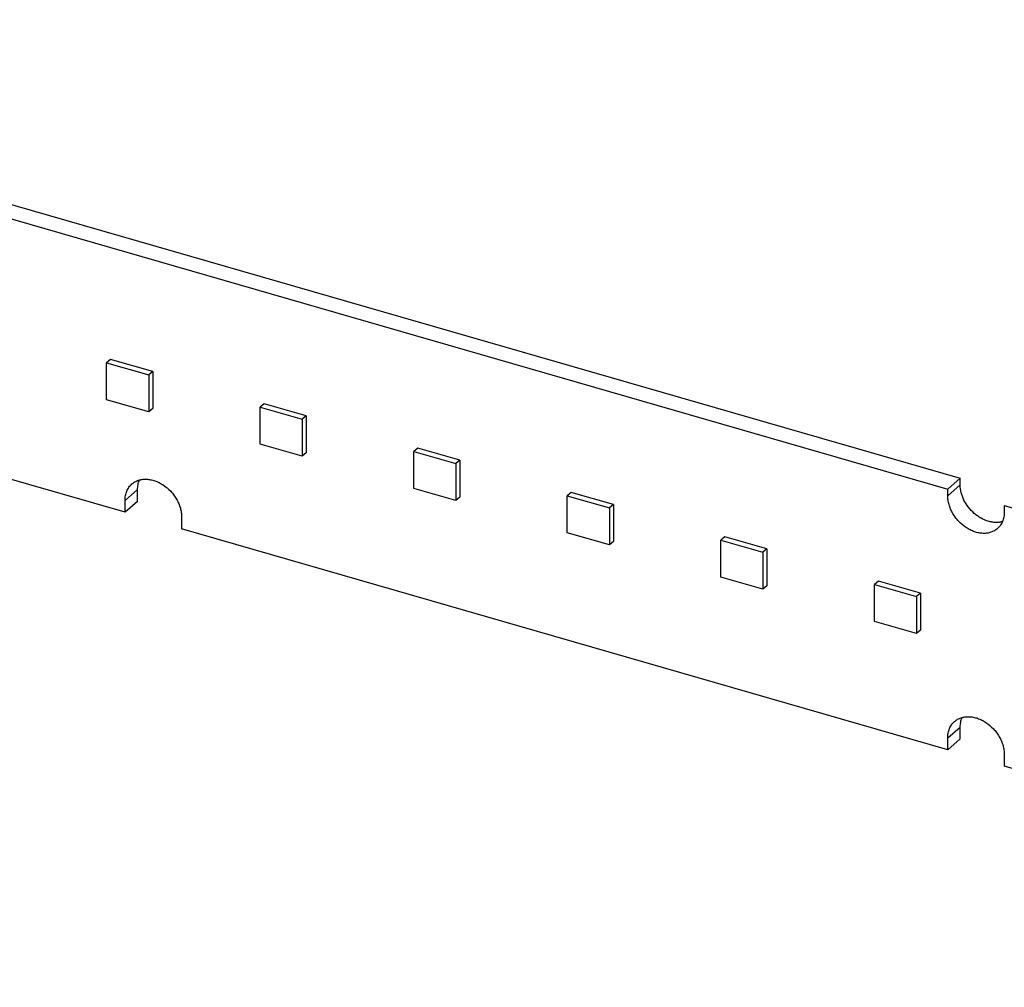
# Model space of a CAD drawing. Header units: millimetres. Extents: x 0 to 210, y 0 to 297.
# Tile 30 of 52: x 57.19 to 63.67, y 240.3 to 246.66. Entities that reach past the tile are written whole.
import ezdxf

# ---------------------------------------------------------------- set-up
doc = ezdxf.new("R2010")
doc.units = ezdxf.units.MM
doc.header["$LTSCALE"] = 19.36
doc.layers.get('0').update_dxf_attribs({"linetype": 'CONTINUOUS'})

msp = doc.modelspace()

# ---------------------------------------------------------------- linework, layer by layer
at = {"color": 7, "linetype": 'Continuous'}
for p, q in [((52.92761, 246.66412), (63.38052, 243.64663)), ((52.84511, 246.59268), (63.29802, 243.57518)), ((57.79012, 244.42906), (57.76412, 244.40654)), ((58.06725, 244.34906), (57.79012, 244.42906)), ((57.76412, 244.16405), (57.76412, 244.40654)), ((57.76412, 244.40654), (58.04125, 244.32654)), ((58.06725, 244.34906), (58.04125, 244.32654)), ((58.04125, 244.32654), (58.04125, 244.08405)), ((58.06725, 244.34906), (58.06725, 244.10657)), ((58.04125, 244.08405), (57.76412, 244.16405)), ((58.06725, 244.10657), (58.04125, 244.08405)), ((58.80048, 244.13739), (58.77448, 244.11487)), ((58.77448, 243.87239), (58.77448, 244.11487)), ((58.77448, 244.11487), (59.05161, 244.03487)), ((59.07761, 244.05739), (58.80048, 244.13739)), ((59.07761, 244.05739), (59.05161, 244.03487)), ((59.05161, 244.03487), (59.05161, 243.79239)), ((59.07761, 244.05739), (59.07761, 243.8149)), ((59.05161, 243.79239), (58.77448, 243.87239)), ((59.81085, 243.84572), (59.78485, 243.82321)), ((60.08797, 243.76572), (59.81085, 243.84572)), ((59.07761, 243.8149), (59.05161, 243.79239)), ((59.78485, 243.58072), (59.78485, 243.82321)), ((59.78485, 243.82321), (60.06197, 243.74321)), ((57.88537, 243.42295), (56.68977, 243.76809)), ((60.08797, 243.76572), (60.06197, 243.74321)), ((60.06197, 243.74321), (60.06197, 243.50072)), ((60.08797, 243.76572), (60.08797, 243.52324)), ((63.38052, 243.64663), (63.29802, 243.57518)), ((63.38052, 243.60333), (63.38052, 243.64663)), ((60.06197, 243.50072), (59.78485, 243.58072)), ((57.96787, 243.4944), (57.96787, 243.57234)), ((60.08797, 243.52324), (60.06197, 243.50072)), ((60.82121, 243.55406), (60.79521, 243.53154)), ((60.79521, 243.28905), (60.79521, 243.53154)), ((60.79521, 243.53154), (61.07234, 243.45154)), ((61.09834, 243.47406), (60.82121, 243.55406)), ((63.29802, 243.53188), (63.29802, 243.57518)), ((57.88537, 243.42295), (57.88537, 243.5009)), ((57.96787, 243.4944), (57.88537, 243.42295)), ((61.09834, 243.47406), (61.07234, 243.45154)), ((61.07234, 243.45154), (61.07234, 243.20905)), ((61.09834, 243.47406), (61.09834, 243.23157)), ((63.67041, 243.46768), (63.67041, 243.42438)), ((63.67041, 243.46768), (74.12331, 240.45019)), ((58.25776, 243.3934), (58.25776, 243.31545)), ((63.29802, 241.86045), (58.25776, 243.31545)), ((61.07234, 243.20905), (60.79521, 243.28905)), ((61.83157, 243.26239), (61.80557, 243.23987)), ((62.1087, 243.18239), (61.83157, 243.26239)), ((61.09834, 243.23157), (61.07234, 243.20905)), ((61.80557, 242.99739), (61.80557, 243.23987)), ((61.80557, 243.23987), (62.0827, 243.15987)), ((62.1087, 243.18239), (62.0827, 243.15987)), ((62.0827, 243.15987), (62.0827, 242.91739)), ((62.1087, 243.18239), (62.1087, 242.9399)), ((62.0827, 242.91739), (61.80557, 242.99739)), ((62.1087, 242.9399), (62.0827, 242.91739)), ((62.84194, 242.97072), (62.81594, 242.94821)), ((62.81594, 242.70572), (62.81594, 242.94821)), ((62.81594, 242.94821), (63.09306, 242.86821)), ((63.11906, 242.89072), (62.84194, 242.97072)), ((63.11906, 242.89072), (63.09306, 242.86821)), ((63.09306, 242.86821), (63.09306, 242.62572)), ((63.11906, 242.89072), (63.11906, 242.64824)), ((63.09306, 242.62572), (62.81594, 242.70572)), ((63.11906, 242.64824), (63.09306, 242.62572)), ((63.38052, 241.9319), (63.38052, 242.00984)), ((63.29802, 241.86045), (63.29802, 241.9384)), ((63.38052, 241.9319), (63.29802, 241.86045)), ((63.67041, 241.8309), (63.67041, 241.75295)), ((68.71066, 240.29796), (63.67041, 241.75295))]:
    msp.add_line(p, q, dxfattribs=at)
at = {"color": 9, "linetype": 'Continuous'}
for p, q in [((63.38052, 243.60333), (63.29802, 243.53188)), ((57.88537, 243.5009), (57.96787, 243.57234)), ((63.29802, 241.9384), (63.38052, 242.00984))]:
    msp.add_line(p, q, dxfattribs=at)
at = {"color": 7, "linetype": 'Continuous'}
for points, knots in [([(57.88537, 243.5009), (57.88537, 243.51167), (57.8872, 243.53276), (57.89592, 243.56259), (57.91033, 243.58882), (57.92355, 243.60338), (57.93081, 243.60967)], [0, 0, 0, 0, 0.2663011, 0.5195421, 0.7625824, 1, 1, 1, 1]), ([(57.93081, 243.60967), (57.93698, 243.61502), (57.95058, 243.62456), (57.97367, 243.63464), (57.99899, 243.64034), (58.02591, 243.64158), (58.05381, 243.63834), (58.08208, 243.63072), (58.11007, 243.61893), (58.1465, 243.59781), (58.17942, 243.56979), (58.20714, 243.53667), (58.22495, 243.50966), (58.23696, 243.48582), (58.24464, 243.4663), (58.25091, 243.44691), (58.25624, 243.42265), (58.25776, 243.40301), (58.25776, 243.3934)], [0, 0, 0, 0, 0.0519165, 0.1047334, 0.1592267, 0.215959, 0.2752401, 0.3371221, 0.4014261, 0.4677828, 0.6042647, 0.6733245, 0.741936, 0.8094367, 0.8425962, 0.8752659, 0.9388816, 1, 1, 1, 1]), ([(57.96787, 243.57234), (57.96787, 243.58346), (57.96981, 243.6052), (57.97616, 243.62613), (57.98037, 243.63581)], [0, 0, 0, 0, 0.5129319, 1, 1, 1, 1]), ([(63.65791, 243.36092), (63.65076, 243.35896), (63.63586, 243.35617), (63.61274, 243.35533), (63.58886, 243.35778), (63.55608, 243.36548), (63.52397, 243.37948), (63.49393, 243.39864), (63.46499, 243.42152), (63.43315, 243.45545), (63.40851, 243.49471), (63.39417, 243.52804), (63.38396, 243.56103), (63.38052, 243.58662), (63.38052, 243.60333)], [0, 0, 0, 0, 0.0535309, 0.1089821, 0.166566, 0.2263338, 0.3517173, 0.4169939, 0.4834187, 0.6177042, 0.7508375, 0.8158766, 0.8793074, 1, 1, 1, 1]), ([(63.62497, 243.31561), (63.61879, 243.31026), (63.6052, 243.30072), (63.5821, 243.29064), (63.55679, 243.28493), (63.52987, 243.2837), (63.50196, 243.28694), (63.4737, 243.29455), (63.44571, 243.30635), (63.40927, 243.32746), (63.37636, 243.35549), (63.34864, 243.38861), (63.33083, 243.41561), (63.31881, 243.43945), (63.31113, 243.45898), (63.30487, 243.47837), (63.29954, 243.50262), (63.29802, 243.52227), (63.29802, 243.53188)], [0, 0, 0, 0, 0.0519165, 0.1047334, 0.1592266, 0.215959, 0.27524, 0.337122, 0.401426, 0.4677827, 0.6042646, 0.6733244, 0.7419359, 0.8094366, 0.8425961, 0.8752659, 0.9388816, 1, 1, 1, 1]), ([(63.67041, 243.42438), (63.67041, 243.41361), (63.66858, 243.39252), (63.65986, 243.36269), (63.64544, 243.33645), (63.63223, 243.32189), (63.62497, 243.31561)], [0, 0, 0, 0, 0.2663011, 0.5195421, 0.7625824, 1, 1, 1, 1]), ([(63.29802, 241.9384), (63.29802, 241.94917), (63.29985, 241.97026), (63.30857, 242.00009), (63.32299, 242.02633), (63.3362, 242.04088), (63.34346, 242.04717)], [0, 0, 0, 0, 0.2663011, 0.5195421, 0.7625824, 1, 1, 1, 1]), ([(63.34346, 242.04717), (63.34964, 242.05252), (63.36323, 242.06206), (63.38633, 242.07214), (63.41164, 242.07785), (63.43856, 242.07908), (63.46647, 242.07584), (63.49473, 242.06822), (63.52272, 242.05643), (63.55916, 242.03532), (63.59207, 242.00729), (63.61979, 241.97417), (63.6376, 241.94716), (63.64962, 241.92333), (63.6573, 241.9038), (63.66356, 241.88441), (63.66889, 241.86015), (63.67041, 241.84051), (63.67041, 241.8309)], [0, 0, 0, 0, 0.0519165, 0.1047334, 0.1592267, 0.215959, 0.2752401, 0.3371221, 0.4014261, 0.4677828, 0.6042647, 0.6733245, 0.741936, 0.8094367, 0.8425962, 0.8752659, 0.9388816, 1, 1, 1, 1]), ([(63.38052, 242.00984), (63.38052, 242.02096), (63.38246, 242.0427), (63.38881, 242.06363), (63.39302, 242.07331)], [0, 0, 0, 0, 0.5129319, 1, 1, 1, 1])]:
    msp.add_open_spline(points, degree=3, knots=knots, dxfattribs=at)

doc.saveas('drawing.dxf')
